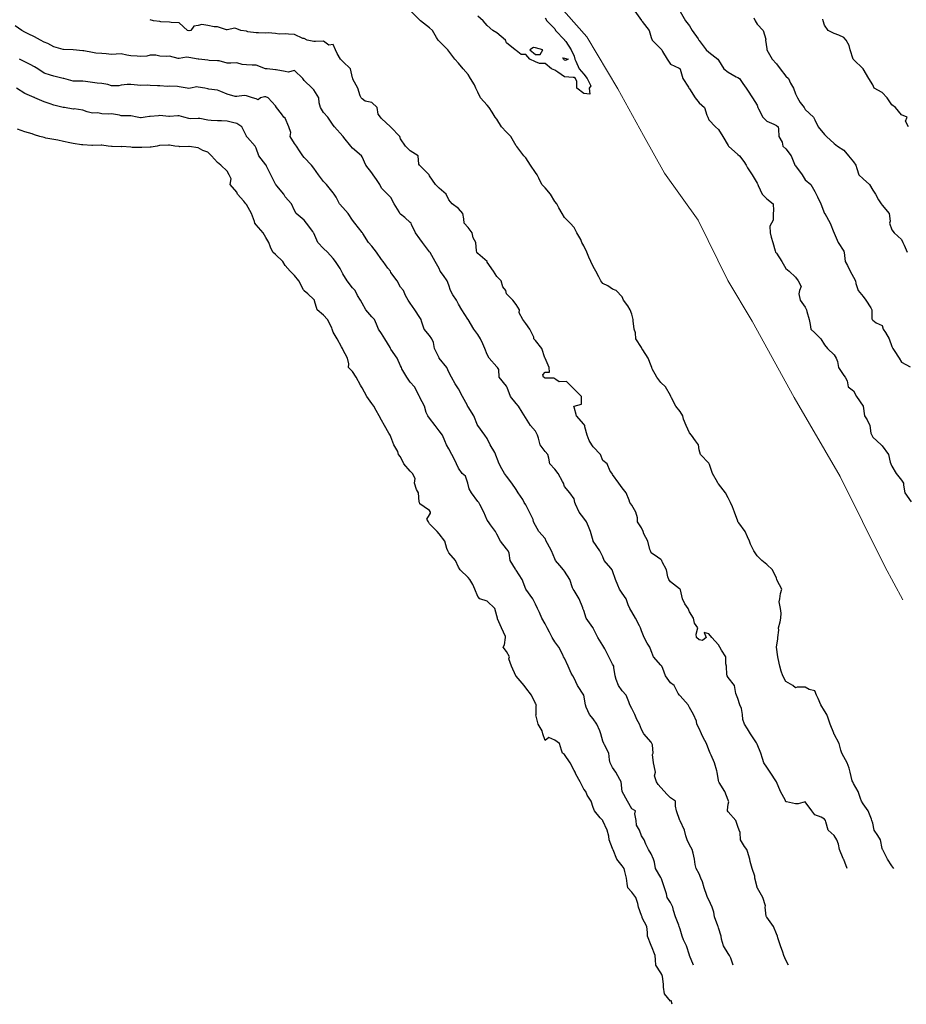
# Model space of a CAD drawing. Header units: inches. Extents: x 158323 to 160611, y 432808 to 437248.
# Tile 23 of 228: x 158949 to 158995, y 436362 to 436413. Entities that reach past the tile are written whole.
import ezdxf

# ---------------------------------------------------------------- set-up
doc = ezdxf.new("R2010")
doc.units = ezdxf.units.IN
doc.header["$MEASUREMENT"] = 0
doc.linetypes.add('HIDDEN', pattern=[0])
for name, color, linetype, lineweight in [('Hoogtelijn-bestaand 10.00 M', 7, 'Continuous', 15), ('Hoogtelijn-bestaand 11.00 M', 7, 'Continuous', 15), ('Hoogtelijn-bestaand 5.00 M', 7, 'Continuous', 15), ('Hoogtelijn-bestaand 6.00 M', 7, 'Continuous', 15), ('Hoogtelijn-bestaand 7.00 M', 7, 'Continuous', 15), ('Hoogtelijn-bestaand 8.00 M', 7, 'Continuous', 15), ('Hoogtelijn-bestaand 9.00 M', 7, 'Continuous', 15), ('Hoogtlijn-nieuw 11m', 120, 'Continuous', 0)]:
    doc.layers.add(name, color=color, linetype=linetype, lineweight=lineweight)

msp = doc.modelspace()

# ---------------------------------------------------------------- linework, layer by layer
at = {"layer": 'Hoogtelijn-bestaand 10.00 M', "color": 252, "linetype": 'Continuous', "lineweight": 25}
for points in [[(158994.843, 436369.25, 10), (158994.75, 436369.389, 10), (158994.523, 436369.75, 10), (158994.269, 436370.231, 10), (158994.26, 436370.25, 10), (158994.25, 436370.298, 10), (158994.154, 436370.75, 10), (158994.026, 436370.974, 10), (158993.833, 436371.25, 10), (158993.75, 436371.612, 10), (158993.701, 436371.75, 10), (158993.682, 436371.818, 10), (158993.523, 436372.25, 10), (158993.25, 436372.62, 10), (158993.174, 436372.75, 10), (158993.117, 436372.883, 10), (158992.992, 436373.25, 10), (158992.75, 436373.673, 10), (158992.714, 436373.75, 10), (158992.688, 436373.812, 10), (158992.59, 436374.25, 10), (158992.533, 436374.467, 10), (158992.429, 436374.75, 10), (158992.25, 436375.059, 10), (158992.142, 436375.25, 10), (158992.093, 436375.407, 10), (158992.011, 436375.75, 10), (158991.75, 436376.229, 10), (158991.735, 436376.25, 10), (158991.727, 436376.273, 10), (158991.545, 436376.75, 10), (158991.434, 436377.066, 10), (158991.373, 436377.25, 10), (158991.25, 436377.448, 10), (158991.061, 436377.75, 10), (158990.913, 436378.087, 10), (158990.826, 436378.25, 10), (158990.75, 436378.471, 10), (158990.446, 436378.554, 10), (158990.25, 436378.662, 10), (158989.823, 436378.677, 10), (158989.75, 436378.631, 10), (158989.599, 436378.75, 10), (158989.25, 436378.956, 10), (158989.086, 436379.25, 10), (158988.998, 436379.503, 10), (158988.929, 436379.75, 10), (158988.846, 436380.154, 10), (158988.824, 436380.25, 10), (158988.754, 436380.746, 10), (158988.753, 436380.75, 10), (158988.83, 436381.17, 10), (158988.821, 436381.25, 10), (158988.874, 436381.626, 10), (158988.854, 436381.75, 10), (158988.941, 436382.059, 10), (158988.987, 436382.25, 10), (158988.992, 436382.508, 10), (158988.962, 436382.75, 10), (158988.899, 436383.101, 10), (158988.926, 436383.25, 10), (158988.964, 436383.536, 10), (158989.032, 436383.75, 10), (158988.792, 436384.208, 10), (158988.774, 436384.25, 10), (158988.75, 436384.317, 10), (158988.554, 436384.75, 10), (158988.25, 436385.028, 10), (158987.993, 436385.25, 10), (158987.75, 436385.483, 10), (158987.581, 436385.75, 10), (158987.414, 436386.086, 10), (158987.352, 436386.25, 10), (158987.25, 436386.469, 10), (158987.135, 436386.75, 10), (158986.805, 436387.195, 10), (158986.76, 436387.25, 10), (158986.75, 436387.289, 10), (158986.585, 436387.75, 10), (158986.475, 436388.025, 10), (158986.377, 436388.25, 10), (158986.25, 436388.486, 10), (158986.117, 436388.75, 10), (158985.75, 436389.212, 10), (158985.721, 436389.25, 10), (158985.696, 436389.304, 10), (158985.432, 436389.75, 10), (158985.278, 436390.222, 10), (158985.272, 436390.25, 10), (158985.25, 436390.289, 10), (158984.817, 436390.75, 10), (158984.75, 436390.977, 10), (158984.704, 436391.25, 10), (158984.554, 436391.446, 10), (158984.349, 436391.75, 10), (158984.25, 436391.874, 10), (158984.078, 436392.25, 10), (158983.929, 436392.572, 10), (158983.889, 436392.75, 10), (158983.75, 436392.967, 10), (158983.536, 436393.25, 10), (158983.308, 436393.692, 10), (158983.271, 436393.75, 10), (158983.25, 436393.803, 10), (158982.993, 436394.25, 10), (158982.75, 436394.479, 10), (158982.548, 436394.75, 10), (158982.308, 436395.193, 10), (158982.285, 436395.25, 10), (158982.25, 436395.336, 10), (158982.096, 436395.75, 10), (158981.818, 436396.183, 10), (158981.77, 436396.25, 10), (158981.75, 436396.292, 10), (158981.456, 436396.75, 10), (158981.437, 436397.063, 10), (158981.366, 436397.25, 10), (158981.318, 436397.682, 10), (158981.326, 436397.75, 10), (158981.25, 436398.023, 10), (158981.162, 436398.25, 10), (158981.04, 436398.46, 10), (158980.826, 436398.75, 10), (158980.75, 436398.918, 10), (158980.438, 436399.25, 10), (158980.25, 436399.327, 10), (158980, 436399.5, 10), (158979.75, 436399.625, 10), (158979.638, 436399.75, 10), (158979.543, 436399.958, 10), (158979.389, 436400.25, 10), (158979.25, 436400.494, 10), (158979.128, 436400.75, 10), (158979.017, 436400.983, 10), (158978.916, 436401.25, 10), (158978.75, 436401.58, 10), (158978.653, 436401.75, 10), (158978.598, 436401.902, 10), (158978.396, 436402.25, 10), (158978.25, 436402.529, 10), (158978.054, 436402.75, 10), (158977.75, 436403.05, 10), (158977.626, 436403.25, 10), (158977.453, 436403.547, 10), (158977.359, 436403.75, 10), (158977.25, 436403.88, 10), (158977.028, 436404.25, 10), (158976.75, 436404.578, 10), (158976.572, 436404.75, 10), (158976.415, 436405.085, 10), (158976.337, 436405.25, 10), (158976.25, 436405.374, 10), (158975.997, 436405.75, 10), (158975.75, 436406.146, 10), (158975.649, 436406.25, 10), (158975.281, 436406.719, 10), (158975.256, 436406.75, 10), (158975.25, 436406.757, 10), (158974.977, 436407.25, 10), (158974.75, 436407.47, 10), (158974.492, 436407.75, 10), (158974.25, 436408.137, 10), (158974.156, 436408.25, 10), (158973.994, 436408.506, 10), (158973.841, 436408.75, 10), (158973.75, 436408.869, 10), (158973.392, 436409.25, 10), (158973.25, 436409.539, 10), (158973.146, 436409.75, 10), (158973.079, 436409.921, 10), (158972.868, 436410.25, 10), (158972.75, 436410.466, 10), (158972.489, 436410.75, 10), (158972.25, 436411.054, 10), (158972.071, 436411.25, 10), (158971.75, 436411.672, 10), (158971.702, 436411.75, 10), (158971.25, 436412.193, 10), (158971.193, 436412.25, 10), (158971.115, 436412.385, 10), (158970.903, 436412.75, 10), (158970.75, 436412.888, 10), (158970.282, 436413.25, 10), (158970.25, 436413.289, 10), (158969.787, 436413.75, 10)], [(158981.398, 436413.75, 10), (158981.75, 436413.271, 10), (158981.763, 436413.25, 10), (158981.792, 436413.208, 10), (158982.154, 436412.75, 10), (158982.25, 436412.377, 10), (158982.307, 436412.25, 10), (158982.75, 436411.796, 10), (158982.799, 436411.75, 10), (158982.844, 436411.656, 10), (158983.084, 436411.25, 10), (158983.25, 436411.003, 10), (158983.706, 436410.794, 10), (158983.75, 436410.763, 10), (158983.763, 436410.75, 10), (158983.764, 436410.736, 10), (158983.894, 436410.25, 10), (158984.188, 436409.812, 10), (158984.208, 436409.75, 10), (158984.25, 436409.712, 10), (158984.531, 436409.25, 10), (158984.75, 436408.992, 10), (158985.013, 436408.75, 10), (158985.147, 436408.353, 10), (158985.197, 436408.25, 10), (158985.25, 436408.106, 10), (158985.594, 436407.75, 10), (158985.75, 436407.616, 10), (158985.973, 436407.25, 10), (158986.25, 436406.782, 10), (158986.265, 436406.75, 10), (158986.75, 436406.317, 10), (158986.838, 436406.25, 10), (158987.056, 436405.944, 10), (158987.185, 436405.75, 10), (158987.25, 436405.625, 10), (158987.492, 436405.25, 10), (158987.75, 436404.826, 10), (158987.781, 436404.75, 10), (158987.799, 436404.701, 10), (158988.022, 436404.25, 10), (158988.25, 436404.017, 10), (158988.577, 436403.75, 10), (158988.602, 436403.398, 10), (158988.58, 436403.25, 10), (158988.592, 436402.908, 10), (158988.494, 436402.75, 10), (158988.408, 436402.592, 10), (158988.43, 436402.25, 10), (158988.484, 436402.016, 10), (158988.571, 436401.75, 10), (158988.687, 436401.313, 10), (158988.714, 436401.25, 10), (158988.75, 436401.199, 10), (158989.038, 436400.75, 10), (158989.25, 436400.388, 10), (158989.417, 436400.25, 10), (158989.75, 436399.954, 10), (158989.886, 436399.75, 10), (158990.047, 436399.453, 10), (158989.958, 436399.25, 10), (158989.917, 436399.083, 10), (158989.992, 436398.75, 10), (158990.25, 436398.393, 10), (158990.307, 436398.25, 10), (158990.333, 436398.167, 10), (158990.458, 436397.75, 10), (158990.503, 436397.497, 10), (158990.543, 436397.25, 10), (158990.75, 436397.06, 10), (158991.053, 436396.75, 10), (158991.25, 436396.434, 10), (158991.413, 436396.25, 10), (158991.75, 436395.908, 10), (158991.849, 436395.75, 10), (158991.927, 436395.573, 10), (158991.968, 436395.25, 10), (158992.25, 436394.847, 10), (158992.316, 436394.75, 10), (158992.427, 436394.573, 10), (158992.47, 436394.25, 10), (158992.75, 436394.039, 10), (158992.902, 436393.75, 10), (158993.25, 436393.255, 10), (158993.252, 436393.25, 10), (158993.253, 436393.247, 10), (158993.328, 436392.75, 10), (158993.459, 436392.541, 10), (158993.595, 436392.25, 10), (158993.657, 436391.844, 10), (158993.698, 436391.75, 10), (158993.75, 436391.636, 10), (158994.192, 436391.25, 10), (158994.25, 436391.201, 10), (158994.577, 436390.75, 10), (158994.653, 436390.347, 10), (158994.687, 436390.25, 10), (158994.75, 436390.13, 10), (158994.969, 436389.75, 10), (158995.25, 436389.415, 10), (158995.351, 436389.25, 10), (158995.349, 436389.151, 10), (158995.421, 436388.75, 10), (158995.75, 436388.292, 10)]]:
    msp.add_polyline3d(points, dxfattribs=at)
at = {"layer": 'Hoogtelijn-bestaand 11.00 M', "color": 252, "linetype": 'Continuous', "lineweight": 25}
msp.add_polyline3d([(158976.75, 436413.4, 11), (158976.833, 436413.25, 11), (158977.25, 436412.833, 11), (158977.291, 436412.75, 11), (158977.75, 436412.264, 11), (158977.762, 436412.25, 11), (158977.821, 436412.179, 11), (158978.1, 436411.75, 11), (158978.25, 436411.417, 11), (158978.283, 436411.25, 11), (158978.344, 436411.156, 11), (158978.518, 436410.75, 11), (158978.75, 436410.479, 11), (158978.94, 436410.25, 11), (158979.117, 436409.883, 11), (158979.028, 436409.75, 11), (158979.062, 436409.438, 11), (158978.75, 436409.472, 11), (158978.393, 436409.75, 11), (158978.393, 436410.107, 11), (158978.327, 436410.25, 11), (158978.25, 436410.309, 11), (158978.2, 436410.3, 11), (158977.75, 436410.341, 11), (158977.417, 436410.583, 11), (158977.25, 436410.688, 11), (158977.083, 436410.75, 11), (158976.75, 436411.036, 11), (158976.464, 436411.036, 11), (158976.25, 436411.125, 11), (158975.95, 436411.25, 11), (158975.75, 436411.5, 11), (158975.5, 436411.5, 11), (158975.25, 436411.705, 11), (158975.198, 436411.75, 11), (158974.75, 436412.104, 11), (158974.698, 436412.25, 11), (158974.25, 436412.622, 11), (158974.027, 436412.75, 11), (158973.75, 436413, 11), (158973.537, 436413.25, 11), (158973.25, 436413.493, 11)], dxfattribs=at)
for points in [[(158975.95, 436411.75, 11), (158976.25, 436411.5, 11), (158976.5, 436411.5, 11), (158976.625, 436411.75, 11), (158976.25, 436411.844, 11), (158976.143, 436411.857, 11)], [(158977.667, 436411.333, 11), (158977.75, 436411.312, 11), (158977.95, 436411.25, 11), (158977.809, 436411.191, 11), (158977.75, 436411.2, 11), (158977.7, 436411.25, 11)]]:
    msp.add_polyline3d(points, close=True, dxfattribs=at)
at = {"layer": 'Hoogtelijn-bestaand 5.00 M', "color": 252, "linetype": 'Continuous', "lineweight": 25}
msp.add_polyline3d([(158983.342, 436362.211, 5), (158983.291, 436362.414, 5), (158983.25, 436362.368, 5), (158982.951, 436362.75, 5), (158982.896, 436363.104, 5), (158982.894, 436363.25, 5), (158982.843, 436363.657, 5), (158982.808, 436363.75, 5), (158982.75, 436363.843, 5), (158982.491, 436364.25, 5), (158982.486, 436364.514, 5), (158982.466, 436364.75, 5), (158982.265, 436365.236, 5), (158982.259, 436365.25, 5), (158982.25, 436365.27, 5), (158982.071, 436365.75, 5), (158982.068, 436365.932, 5), (158982.026, 436366.25, 5), (158981.794, 436366.706, 5), (158981.78, 436366.75, 5), (158981.75, 436366.816, 5), (158981.589, 436367.25, 5), (158981.554, 436367.446, 5), (158981.464, 436367.75, 5), (158981.25, 436368.037, 5), (158981.041, 436368.25, 5), (158981.014, 436368.486, 5), (158980.971, 436368.75, 5), (158980.892, 436369.108, 5), (158980.847, 436369.25, 5), (158980.75, 436369.404, 5), (158980.478, 436369.75, 5), (158980.28, 436370.22, 5), (158980.271, 436370.25, 5), (158980.25, 436370.296, 5), (158980.073, 436370.75, 5), (158980.06, 436370.94, 5), (158979.97, 436371.25, 5), (158979.75, 436371.725, 5), (158979.737, 436371.75, 5), (158979.615, 436371.885, 5), (158979.309, 436372.25, 5), (158979.25, 436372.425, 5), (158979.146, 436372.75, 5), (158978.933, 436373.067, 5), (158978.858, 436373.25, 5), (158978.75, 436373.384, 5), (158978.568, 436373.75, 5), (158978.347, 436374.153, 5), (158978.307, 436374.25, 5), (158978.25, 436374.341, 5), (158978.042, 436374.75, 5), (158977.75, 436375.179, 5), (158977.655, 436375.25, 5), (158977.607, 436375.393, 5), (158977.5, 436375.75, 5), (158977.25, 436375.926, 5), (158976.949, 436376.051, 5), (158976.75, 436375.899, 5), (158976.628, 436376.25, 5), (158976.591, 436376.409, 5), (158976.394, 436376.75, 5), (158976.274, 436377.226, 5), (158976.286, 436377.25, 5), (158976.29, 436377.71, 5), (158976.298, 436377.75, 5), (158976.25, 436377.816, 5), (158976.036, 436378.25, 5), (158975.75, 436378.633, 5), (158975.668, 436378.75, 5), (158975.25, 436379.239, 5), (158975.24, 436379.25, 5), (158975.235, 436379.265, 5), (158975.003, 436379.75, 5), (158974.859, 436380.141, 5), (158974.898, 436380.25, 5), (158974.75, 436380.515, 5), (158974.576, 436380.75, 5), (158974.637, 436380.863, 5), (158974.689, 436381.25, 5), (158974.698, 436381.302, 5), (158974.484, 436381.75, 5), (158974.281, 436382.219, 5), (158974.284, 436382.25, 5), (158974.25, 436382.375, 5), (158974.147, 436382.75, 5), (158973.75, 436383.128, 5), (158973.368, 436383.25, 5), (158973.25, 436383.379, 5), (158973.106, 436383.75, 5), (158973, 436384, 5), (158972.846, 436384.25, 5), (158972.75, 436384.359, 5), (158972.332, 436384.75, 5), (158972.25, 436384.901, 5), (158972.099, 436385.25, 5), (158971.75, 436385.643, 5), (158971.694, 436385.75, 5), (158971.641, 436385.859, 5), (158971.545, 436386.25, 5), (158971.25, 436386.62, 5), (158971.145, 436386.75, 5), (158970.75, 436387.145, 5), (158970.696, 436387.25, 5), (158970.607, 436387.394, 5), (158970.75, 436387.604, 5), (158970.799, 436387.701, 5), (158970.794, 436387.75, 5), (158970.75, 436387.831, 5), (158970.477, 436388.023, 5), (158970.25, 436388.189, 5), (158970.23, 436388.25, 5), (158970.22, 436388.28, 5), (158970.181, 436388.75, 5), (158970.069, 436388.931, 5), (158969.972, 436389.25, 5), (158970.002, 436389.498, 5), (158969.872, 436389.75, 5), (158969.75, 436389.878, 5), (158969.419, 436390.25, 5), (158969.25, 436390.62, 5), (158969.132, 436390.75, 5), (158969.101, 436390.899, 5), (158968.896, 436391.25, 5), (158968.75, 436391.665, 5), (158968.705, 436391.75, 5), (158968.646, 436391.854, 5), (158968.416, 436392.25, 5), (158968.25, 436392.526, 5), (158968.131, 436392.75, 5), (158967.974, 436393.026, 5), (158967.867, 436393.25, 5), (158967.75, 436393.381, 5), (158967.5, 436393.75, 5), (158967.25, 436394.196, 5), (158967.224, 436394.25, 5), (158967.164, 436394.336, 5), (158966.943, 436394.75, 5), (158966.75, 436395.046, 5), (158966.55, 436395.25, 5), (158966.558, 436395.442, 5), (158966.5, 436395.75, 5), (158966.25, 436396.195, 5), (158966.23, 436396.25, 5), (158966.174, 436396.326, 5), (158965.948, 436396.75, 5), (158965.75, 436397.096, 5), (158965.693, 436397.25, 5), (158965.679, 436397.321, 5), (158965.459, 436397.75, 5), (158965.25, 436397.977, 5), (158964.919, 436398.25, 5), (158964.785, 436398.715, 5), (158964.776, 436398.75, 5), (158964.75, 436398.79, 5), (158964.427, 436399.073, 5), (158964.25, 436399.235, 5), (158964.235, 436399.25, 5), (158964.211, 436399.289, 5), (158963.965, 436399.75, 5), (158963.75, 436400.029, 5), (158963.517, 436400.25, 5), (158963.25, 436400.552, 5), (158963.135, 436400.75, 5), (158962.75, 436401.119, 5), (158962.626, 436401.25, 5), (158962.49, 436401.51, 5), (158962.413, 436401.75, 5), (158962.25, 436402.011, 5), (158962.121, 436402.25, 5), (158961.75, 436402.667, 5), (158961.691, 436402.75, 5), (158961.667, 436402.833, 5), (158961.504, 436403.25, 5), (158961.25, 436403.711, 5), (158961.211, 436403.75, 5), (158961.111, 436403.889, 5), (158960.792, 436404.25, 5), (158960.75, 436404.349, 5), (158960.406, 436404.75, 5), (158960.456, 436405.044, 5), (158960.359, 436405.25, 5), (158960.25, 436405.448, 5), (158959.914, 436405.75, 5), (158959.75, 436405.903, 5), (158959.431, 436406.25, 5), (158959.25, 436406.436, 5), (158958.981, 436406.519, 5), (158958.75, 436406.665, 5), (158958.277, 436406.723, 5), (158958.25, 436406.724, 5), (158957.788, 436406.712, 5), (158957.75, 436406.719, 5), (158957.526, 436406.75, 5), (158957.25, 436406.798, 5), (158957.203, 436406.798, 5), (158956.75, 436406.776, 5), (158956.73, 436406.771, 5), (158956.611, 436406.75, 5), (158956.3, 436406.7, 5), (158956.25, 436406.691, 5), (158955.817, 436406.683, 5), (158955.75, 436406.676, 5), (158955.323, 436406.677, 5), (158955.25, 436406.685, 5), (158954.781, 436406.719, 5), (158954.75, 436406.716, 5), (158954.273, 436406.727, 5), (158954.25, 436406.733, 5), (158954.079, 436406.75, 5), (158953.75, 436406.8, 5), (158953.7, 436406.8, 5), (158953.25, 436406.781, 5), (158953.221, 436406.78, 5), (158952.75, 436406.809, 5), (158952.682, 436406.818, 5), (158952.25, 436406.881, 5), (158952.078, 436406.922, 5), (158951.75, 436406.99, 5), (158951.454, 436407.047, 5), (158951.25, 436407.087, 5), (158950.833, 436407.167, 5), (158950.75, 436407.195, 5), (158950.526, 436407.25, 5), (158950.25, 436407.337, 5), (158950.122, 436407.378, 5), (158949.75, 436407.494, 5), (158949.368, 436407.632, 5)], dxfattribs=at)
at = {"layer": 'Hoogtelijn-bestaand 6.00 M', "color": 252, "linetype": 'Continuous', "lineweight": 25}
msp.add_polyline3d([(158984.455, 436364.25, 6), (158984.25, 436364.745, 6), (158984.248, 436364.75, 6), (158984.248, 436364.753, 6), (158984.093, 436365.25, 6), (158983.936, 436365.564, 6), (158983.861, 436365.75, 6), (158983.75, 436366.106, 6), (158983.706, 436366.25, 6), (158983.688, 436366.312, 6), (158983.513, 436366.75, 6), (158983.417, 436367.083, 6), (158983.381, 436367.25, 6), (158983.25, 436367.492, 6), (158983.091, 436367.75, 6), (158983.057, 436367.943, 6), (158982.948, 436368.25, 6), (158982.784, 436368.716, 6), (158982.776, 436368.75, 6), (158982.75, 436368.795, 6), (158982.476, 436369.25, 6), (158982.42, 436369.58, 6), (158982.373, 436369.75, 6), (158982.25, 436370.024, 6), (158982.112, 436370.25, 6), (158981.98, 436370.52, 6), (158981.883, 436370.75, 6), (158981.75, 436370.959, 6), (158981.645, 436371.25, 6), (158981.485, 436371.515, 6), (158981.475, 436371.75, 6), (158981.406, 436372.094, 6), (158981.44, 436372.25, 6), (158981.25, 436372.362, 6), (158981.025, 436372.75, 6), (158980.75, 436373.25, 6), (158980.696, 436373.75, 6), (158980.621, 436373.879, 6), (158980.413, 436374.25, 6), (158980.25, 436374.498, 6), (158980.119, 436374.75, 6), (158980.097, 436374.903, 6), (158980.062, 436375.25, 6), (158979.827, 436375.673, 6), (158979.792, 436375.75, 6), (158979.75, 436375.872, 6), (158979.637, 436376.25, 6), (158979.593, 436376.407, 6), (158979.428, 436376.75, 6), (158979.25, 436377.024, 6), (158979.051, 436377.25, 6), (158978.872, 436377.629, 6), (158978.839, 436377.75, 6), (158978.75, 436378.25, 6), (158978.425, 436378.75, 6), (158978.25, 436379.139, 6), (158978.194, 436379.25, 6), (158978.097, 436379.403, 6), (158977.943, 436379.75, 6), (158977.75, 436380.168, 6), (158977.71, 436380.25, 6), (158977.683, 436380.317, 6), (158977.453, 436380.75, 6), (158977.25, 436381.024, 6), (158977.11, 436381.25, 6), (158976.974, 436381.526, 6), (158976.864, 436381.75, 6), (158976.75, 436381.964, 6), (158976.576, 436382.25, 6), (158976.45, 436382.55, 6), (158976.357, 436382.75, 6), (158976.25, 436382.969, 6), (158976.109, 436383.25, 6), (158975.75, 436383.747, 6), (158975.748, 436383.75, 6), (158975.747, 436383.753, 6), (158975.563, 436384.25, 6), (158975.25, 436384.732, 6), (158975.238, 436384.75, 6), (158975.214, 436384.786, 6), (158974.943, 436385.25, 6), (158974.881, 436385.619, 6), (158974.826, 436385.75, 6), (158974.75, 436385.852, 6), (158974.43, 436386.25, 6), (158974.25, 436386.609, 6), (158974.17, 436386.75, 6), (158973.911, 436387.089, 6), (158973.804, 436387.25, 6), (158973.75, 436387.335, 6), (158973.57, 436387.75, 6), (158973.354, 436388.146, 6), (158973.302, 436388.25, 6), (158973.25, 436388.303, 6), (158972.92, 436388.75, 6), (158972.812, 436388.969, 6), (158972.732, 436389.25, 6), (158972.613, 436389.613, 6), (158972.451, 436389.75, 6), (158972.25, 436390.031, 6), (158972.144, 436390.25, 6), (158972.059, 436390.442, 6), (158971.915, 436390.75, 6), (158971.75, 436391.041, 6), (158971.627, 436391.25, 6), (158971.551, 436391.449, 6), (158971.421, 436391.75, 6), (158971.25, 436391.979, 6), (158971.039, 436392.25, 6), (158970.75, 436392.622, 6), (158970.662, 436392.75, 6), (158970.572, 436392.928, 6), (158970.485, 436393.25, 6), (158970.25, 436393.708, 6), (158970.229, 436393.75, 6), (158970.216, 436393.784, 6), (158969.975, 436394.25, 6), (158969.75, 436394.496, 6), (158969.566, 436394.75, 6), (158969.304, 436395.196, 6), (158969.288, 436395.25, 6), (158969.25, 436395.343, 6), (158969.063, 436395.75, 6), (158968.75, 436396.209, 6), (158968.733, 436396.25, 6), (158968.7, 436396.3, 6), (158968.431, 436396.75, 6), (158968.25, 436397.024, 6), (158968.095, 436397.25, 6), (158968.002, 436397.498, 6), (158967.886, 436397.75, 6), (158967.75, 436397.893, 6), (158967.438, 436398.25, 6), (158967.25, 436398.604, 6), (158967.165, 436398.75, 6), (158967.009, 436398.992, 6), (158966.883, 436399.25, 6), (158966.75, 436399.391, 6), (158966.467, 436399.75, 6), (158966.25, 436400.126, 6), (158966.173, 436400.25, 6), (158966.107, 436400.394, 6), (158965.871, 436400.75, 6), (158965.75, 436400.914, 6), (158965.455, 436401.25, 6), (158965.25, 436401.43, 6), (158964.957, 436401.75, 6), (158964.75, 436402.224, 6), (158964.732, 436402.25, 6), (158964.691, 436402.309, 6), (158964.358, 436402.75, 6), (158964.25, 436402.899, 6), (158963.823, 436403.25, 6), (158963.75, 436403.4, 6), (158963.581, 436403.75, 6), (158963.25, 436404.114, 6), (158963.191, 436404.25, 6), (158962.821, 436404.679, 6), (158962.77, 436404.75, 6), (158962.75, 436404.777, 6), (158962.51, 436405.25, 6), (158962.289, 436405.711, 6), (158962.268, 436405.75, 6), (158962.25, 436405.769, 6), (158961.891, 436406.25, 6), (158961.75, 436406.639, 6), (158961.698, 436406.75, 6), (158961.302, 436407.198, 6), (158961.259, 436407.25, 6), (158961.25, 436407.262, 6), (158961.003, 436407.75, 6), (158960.75, 436407.927, 6), (158960.524, 436407.976, 6), (158960.25, 436408.045, 6), (158959.946, 436408.054, 6), (158959.75, 436408.051, 6), (158959.421, 436408.079, 6), (158959.25, 436408.094, 6), (158958.824, 436408.176, 6), (158958.75, 436408.18, 6), (158958.335, 436408.165, 6), (158958.25, 436408.186, 6), (158957.998, 436408.25, 6), (158957.75, 436408.321, 6), (158957.68, 436408.32, 6), (158957.25, 436408.276, 6), (158957.219, 436408.281, 6), (158956.75, 436408.327, 6), (158956.683, 436408.317, 6), (158956.25, 436408.288, 6), (158956.213, 436408.287, 6), (158956, 436408.25, 6), (158955.783, 436408.217, 6), (158955.75, 436408.214, 6), (158955.569, 436408.25, 6), (158955.25, 436408.315, 6), (158955.182, 436408.318, 6), (158954.75, 436408.325, 6), (158954.653, 436408.347, 6), (158954.25, 436408.424, 6), (158954.095, 436408.405, 6), (158953.75, 436408.422, 6), (158953.528, 436408.472, 6), (158953.25, 436408.458, 6), (158952.982, 436408.518, 6), (158952.75, 436408.615, 6), (158952.312, 436408.688, 6), (158952.25, 436408.664, 6), (158951.798, 436408.75, 6), (158951.75, 436408.756, 6), (158951.743, 436408.757, 6), (158951.25, 436408.865, 6), (158951.055, 436408.945, 6), (158950.75, 436409.039, 6), (158950.271, 436409.25, 6), (158950.25, 436409.261, 6), (158950.234, 436409.266, 6), (158949.75, 436409.475, 6), (158949.309, 436409.75, 6)], dxfattribs=at)
at = {"layer": 'Hoogtelijn-bestaand 7.00 M', "color": 252, "linetype": 'Continuous', "lineweight": 25}
for points in [[(158995.615, 436407.75, 7), (158995.456, 436408.044, 7), (158995.534, 436408.25, 7), (158995.25, 436408.377, 7), (158994.94, 436408.75, 7), (158994.75, 436408.886, 7), (158994.496, 436409.25, 7), (158994.25, 436409.531, 7), (158993.827, 436409.75, 7), (158993.75, 436409.925, 7), (158993.544, 436410.25, 7), (158993.25, 436410.75, 7), (158992.75, 436411.236, 7), (158992.742, 436411.25, 7), (158992.733, 436411.267, 7), (158992.587, 436411.75, 7), (158992.524, 436411.976, 7), (158992.377, 436412.25, 7), (158992.25, 436412.382, 7), (158991.998, 436412.502, 7), (158991.75, 436412.599, 7), (158991.434, 436412.75, 7), (158991.25, 436413.017, 7), (158991.174, 436413.25, 7), (158991.159, 436413.341, 7)], [(158986.513, 436364.25, 7), (158986.389, 436364.611, 7), (158986.32, 436364.75, 7), (158986.25, 436364.856, 7), (158986, 436365.25, 7), (158985.906, 436365.594, 7), (158985.895, 436365.75, 7), (158985.75, 436366.184, 7), (158985.728, 436366.25, 7), (158985.72, 436366.28, 7), (158985.544, 436366.75, 7), (158985.504, 436366.996, 7), (158985.422, 436367.25, 7), (158985.25, 436367.631, 7), (158985.181, 436367.75, 7), (158985.144, 436367.856, 7), (158985.002, 436368.25, 7), (158984.925, 436368.575, 7), (158984.829, 436368.75, 7), (158984.75, 436368.982, 7), (158984.597, 436369.25, 7), (158984.533, 436369.467, 7), (158984.5, 436369.75, 7), (158984.44, 436370.06, 7), (158984.381, 436370.25, 7), (158984.25, 436370.488, 7), (158984.128, 436370.75, 7), (158984.05, 436370.95, 7), (158983.988, 436371.25, 7), (158983.75, 436371.74, 7), (158983.745, 436371.75, 7), (158983.745, 436371.755, 7), (158983.566, 436372.25, 7), (158983.511, 436372.489, 7), (158983.524, 436372.75, 7), (158983.25, 436372.919, 7), (158983.064, 436373.123, 7), (158982.615, 436373.615, 7), (158982.524, 436373.75, 7), (158982.427, 436374.073, 7), (158982.477, 436374.25, 7), (158982.413, 436374.587, 7), (158982.377, 436374.75, 7), (158982.329, 436375.171, 7), (158982.36, 436375.25, 7), (158982.324, 436375.676, 7), (158982.292, 436375.75, 7), (158982.25, 436375.82, 7), (158981.867, 436376.25, 7), (158981.75, 436376.473, 7), (158981.645, 436376.75, 7), (158981.516, 436376.984, 7), (158981.407, 436377.25, 7), (158981.25, 436377.555, 7), (158981.149, 436377.75, 7), (158981.093, 436377.907, 7), (158980.951, 436378.25, 7), (158980.75, 436378.485, 7), (158980.557, 436378.75, 7), (158980.436, 436379.064, 7), (158980.379, 436379.25, 7), (158980.317, 436379.683, 7), (158980.316, 436379.75, 7), (158980.25, 436379.865, 7), (158980.055, 436380.25, 7), (158979.846, 436380.654, 7), (158979.797, 436380.75, 7), (158979.75, 436380.828, 7), (158979.482, 436381.25, 7), (158979.25, 436381.739, 7), (158979.246, 436381.75, 7), (158979.232, 436381.768, 7), (158978.878, 436382.25, 7), (158978.75, 436382.654, 7), (158978.715, 436382.75, 7), (158978.707, 436382.793, 7), (158978.51, 436383.25, 7), (158978.25, 436383.689, 7), (158978.205, 436383.75, 7), (158978.172, 436383.828, 7), (158978.036, 436384.25, 7), (158977.75, 436384.693, 7), (158977.708, 436384.75, 7), (158977.518, 436384.982, 7), (158977.289, 436385.25, 7), (158977.25, 436385.328, 7), (158977.088, 436385.75, 7), (158976.878, 436386.122, 7), (158976.81, 436386.25, 7), (158976.75, 436386.389, 7), (158976.43, 436386.75, 7), (158976.25, 436387.065, 7), (158976.152, 436387.25, 7), (158976.135, 436387.365, 7), (158975.942, 436387.75, 7), (158975.75, 436388.135, 7), (158975.669, 436388.25, 7), (158975.586, 436388.414, 7), (158975.356, 436388.75, 7), (158975.25, 436388.921, 7), (158975.014, 436389.25, 7), (158974.75, 436389.615, 7), (158974.642, 436389.75, 7), (158974.497, 436390.003, 7), (158974.359, 436390.25, 7), (158974.146, 436390.854, 7), (158973.893, 436391.25, 7), (158973.75, 436391.581, 7), (158973.629, 436391.75, 7), (158973.25, 436392.24, 7), (158973.244, 436392.25, 7), (158973.235, 436392.266, 7), (158973.047, 436392.75, 7), (158972.75, 436393.211, 7), (158972.728, 436393.25, 7), (158972.716, 436393.284, 7), (158972.46, 436393.75, 7), (158972.25, 436394.146, 7), (158972.187, 436394.25, 7), (158972.087, 436394.413, 7), (158971.898, 436394.75, 7), (158971.75, 436395.016, 7), (158971.651, 436395.25, 7), (158971.25, 436395.748, 7), (158971.248, 436395.75, 7), (158971.246, 436395.754, 7), (158971.008, 436396.25, 7), (158970.948, 436396.552, 7), (158970.878, 436396.75, 7), (158970.75, 436396.924, 7), (158970.465, 436397.25, 7), (158970.336, 436397.665, 7), (158970.31, 436397.75, 7), (158970.25, 436397.85, 7), (158969.985, 436398.25, 7), (158969.75, 436398.595, 7), (158969.646, 436398.75, 7), (158969.5, 436399, 7), (158969.393, 436399.25, 7), (158969.25, 436399.429, 7), (158969.064, 436399.75, 7), (158968.75, 436400.192, 7), (158968.718, 436400.25, 7), (158968.58, 436400.42, 7), (158968.336, 436400.75, 7), (158968.25, 436400.87, 7), (158967.994, 436401.25, 7), (158967.75, 436401.56, 7), (158967.588, 436401.75, 7), (158967.288, 436402.212, 7), (158967.263, 436402.25, 7), (158967.25, 436402.271, 7), (158966.872, 436402.75, 7), (158966.75, 436402.907, 7), (158966.519, 436403.25, 7), (158966.25, 436403.563, 7), (158966.076, 436403.75, 7), (158965.896, 436404.104, 7), (158965.802, 436404.25, 7), (158965.75, 436404.315, 7), (158965.41, 436404.75, 7), (158965.25, 436404.91, 7), (158964.985, 436405.25, 7), (158964.75, 436405.598, 7), (158964.621, 436405.75, 7), (158964.25, 436406.164, 7), (158964.172, 436406.25, 7), (158963.997, 436406.503, 7), (158963.846, 436406.75, 7), (158963.75, 436406.883, 7), (158963.509, 436407.25, 7), (158963.544, 436407.456, 7), (158963.445, 436407.75, 7), (158963.25, 436408.198, 7), (158963.183, 436408.25, 7), (158963.072, 436408.428, 7), (158962.813, 436408.75, 7), (158962.75, 436408.845, 7), (158962.381, 436409.25, 7), (158962.25, 436409.303, 7), (158962.189, 436409.311, 7), (158961.982, 436409.25, 7), (158961.85, 436409.15, 7), (158961.75, 436409.193, 7), (158961.566, 436409.25, 7), (158961.25, 436409.352, 7), (158961.123, 436409.378, 7), (158960.75, 436409.328, 7), (158960.671, 436409.329, 7), (158960.25, 436409.44, 7), (158959.922, 436409.578, 7), (158959.75, 436409.645, 7), (158959.291, 436409.709, 7), (158959.25, 436409.719, 7), (158959.086, 436409.75, 7), (158958.75, 436409.812, 7), (158958.674, 436409.826, 7), (158958.34, 436409.75, 7), (158958.265, 436409.735, 7), (158958.25, 436409.737, 7), (158958.174, 436409.75, 7), (158957.75, 436409.831, 7), (158957.665, 436409.835, 7), (158957.25, 436409.855, 7), (158957.159, 436409.841, 7), (158956.75, 436409.869, 7), (158956.623, 436409.877, 7), (158956.25, 436409.889, 7), (158956.098, 436409.902, 7), (158955.75, 436409.893, 7), (158955.594, 436409.906, 7), (158955.25, 436409.94, 7), (158955.052, 436409.948, 7), (158954.75, 436409.912, 7), (158954.633, 436409.867, 7), (158954.25, 436409.878, 7), (158954.058, 436409.942, 7), (158953.75, 436409.992, 7), (158953.494, 436410.007, 7), (158953.25, 436410.044, 7), (158952.896, 436410.104, 7), (158952.75, 436410.122, 7), (158952.382, 436410.118, 7), (158952.25, 436410.122, 7), (158951.776, 436410.25, 7), (158951.75, 436410.258, 7), (158951.74, 436410.26, 7), (158951.25, 436410.384, 7), (158951.07, 436410.43, 7), (158950.75, 436410.54, 7), (158950.413, 436410.75, 7), (158950.25, 436410.855, 7), (158950.017, 436410.983, 7), (158949.75, 436411.118, 7), (158949.465, 436411.25, 7)]]:
    msp.add_polyline3d(points, dxfattribs=at)
at = {"layer": 'Hoogtelijn-bestaand 8.00 M', "color": 252, "linetype": 'Continuous', "lineweight": 25}
for points in [[(158987.589, 436413.411, 8), (158987.651, 436413.25, 8), (158987.75, 436413.068, 8), (158988.073, 436412.75, 8), (158988.2, 436412.3, 8), (158988.19, 436412.25, 8), (158988.25, 436411.8, 8), (158988.259, 436411.75, 8), (158988.258, 436411.742, 8), (158988.525, 436411.25, 8), (158988.75, 436411.022, 8), (158988.94, 436410.75, 8), (158989.25, 436410.38, 8), (158989.378, 436410.25, 8), (158989.486, 436410.014, 8), (158989.634, 436409.75, 8), (158989.75, 436409.464, 8), (158989.841, 436409.25, 8), (158989.993, 436409.007, 8), (158990.2, 436408.75, 8), (158990.25, 436408.654, 8), (158990.674, 436408.25, 8), (158990.75, 436408.109, 8), (158990.927, 436407.75, 8), (158991.25, 436407.348, 8), (158991.355, 436407.25, 8), (158991.75, 436406.877, 8), (158991.931, 436406.75, 8), (158992.25, 436406.536, 8), (158992.5, 436406.25, 8), (158992.75, 436405.922, 8), (158992.881, 436405.75, 8), (158992.923, 436405.577, 8), (158993.037, 436405.25, 8), (158993.25, 436405.04, 8), (158993.579, 436404.75, 8), (158993.75, 436404.461, 8), (158993.903, 436404.25, 8), (158994.05, 436403.95, 8), (158994.195, 436403.75, 8), (158994.25, 436403.69, 8), (158994.604, 436403.25, 8), (158994.651, 436402.849, 8), (158994.631, 436402.75, 8), (158994.75, 436402.409, 8), (158994.872, 436402.25, 8), (158995.25, 436401.893, 8), (158995.321, 436401.75, 8), (158995.386, 436401.614, 8), (158995.532, 436401.25, 8)], [(158989.383, 436364.25, 8), (158989.25, 436364.503, 8), (158989.143, 436364.75, 8), (158989.088, 436364.912, 8), (158988.97, 436365.25, 8), (158988.831, 436365.669, 8), (158988.817, 436365.75, 8), (158988.75, 436365.872, 8), (158988.595, 436366.25, 8), (158988.25, 436366.725, 8), (158988.232, 436366.75, 8), (158988.223, 436366.777, 8), (158988.172, 436367.25, 8), (158988.182, 436367.318, 8), (158988.054, 436367.75, 8), (158987.765, 436368.235, 8), (158987.761, 436368.25, 8), (158987.75, 436368.293, 8), (158987.641, 436368.75, 8), (158987.638, 436368.862, 8), (158987.498, 436369.25, 8), (158987.385, 436369.615, 8), (158987.38, 436369.75, 8), (158987.25, 436370.139, 8), (158987.216, 436370.25, 8), (158987.104, 436370.396, 8), (158986.896, 436370.75, 8), (158986.874, 436371.126, 8), (158986.816, 436371.25, 8), (158986.75, 436371.442, 8), (158986.641, 436371.75, 8), (158986.25, 436372.203, 8), (158986.218, 436372.25, 8), (158986.215, 436372.285, 8), (158986.25, 436372.6, 8), (158986.284, 436372.716, 8), (158986.264, 436372.75, 8), (158986.25, 436372.798, 8), (158986.072, 436373.25, 8), (158985.783, 436373.717, 8), (158985.761, 436373.75, 8), (158985.75, 436373.827, 8), (158985.685, 436374.25, 8), (158985.669, 436374.331, 8), (158985.535, 436374.75, 8), (158985.359, 436375.141, 8), (158985.319, 436375.25, 8), (158985.25, 436375.422, 8), (158985.124, 436375.75, 8), (158984.948, 436376.053, 8), (158984.859, 436376.25, 8), (158984.75, 436376.518, 8), (158984.623, 436376.75, 8), (158984.601, 436376.899, 8), (158984.449, 436377.25, 8), (158984.25, 436377.613, 8), (158984.171, 436377.75, 8), (158983.75, 436378.216, 8), (158983.723, 436378.25, 8), (158983.656, 436378.344, 8), (158983.449, 436378.75, 8), (158983.25, 436378.898, 8), (158982.989, 436379.25, 8), (158982.862, 436379.638, 8), (158982.811, 436379.75, 8), (158982.75, 436379.812, 8), (158982.37, 436380.25, 8), (158982.25, 436380.55, 8), (158982.185, 436380.75, 8), (158982.048, 436380.952, 8), (158981.898, 436381.25, 8), (158981.75, 436381.593, 8), (158981.699, 436381.75, 8), (158981.648, 436381.852, 8), (158981.439, 436382.25, 8), (158981.25, 436382.586, 8), (158981.141, 436382.75, 8), (158981.06, 436382.94, 8), (158980.957, 436383.25, 8), (158980.75, 436383.543, 8), (158980.614, 436383.75, 8), (158980.531, 436383.969, 8), (158980.397, 436384.25, 8), (158980.25, 436384.703, 8), (158980.226, 436384.75, 8), (158980.163, 436384.837, 8), (158979.815, 436385.25, 8), (158979.75, 436385.435, 8), (158979.594, 436385.75, 8), (158979.25, 436386.243, 8), (158979.246, 436386.25, 8), (158979.242, 436386.258, 8), (158979.096, 436386.75, 8), (158978.998, 436387.002, 8), (158978.889, 436387.25, 8), (158978.75, 436387.438, 8), (158978.523, 436387.75, 8), (158978.326, 436388.174, 8), (158978.289, 436388.25, 8), (158978.25, 436388.443, 8), (158978.029, 436388.75, 8), (158977.75, 436389.09, 8), (158977.706, 436389.25, 8), (158977.657, 436389.343, 8), (158977.418, 436389.75, 8), (158977.25, 436389.974, 8), (158976.997, 436390.25, 8), (158976.947, 436390.553, 8), (158976.892, 436390.75, 8), (158976.75, 436390.906, 8), (158976.494, 436391.25, 8), (158976.407, 436391.593, 8), (158976.36, 436391.75, 8), (158976.25, 436391.954, 8), (158975.992, 436392.25, 8), (158975.558, 436392.942, 8), (158975.375, 436393.25, 8), (158975.25, 436393.387, 8), (158974.955, 436393.75, 8), (158974.774, 436394.226, 8), (158974.76, 436394.25, 8), (158974.75, 436394.282, 8), (158974.362, 436394.75, 8), (158974.344, 436395.156, 8), (158974.278, 436395.25, 8), (158974.25, 436395.297, 8), (158973.849, 436395.75, 8), (158973.75, 436395.927, 8), (158973.625, 436396.25, 8), (158973.513, 436396.487, 8), (158973.389, 436396.75, 8), (158973.25, 436396.966, 8), (158973.041, 436397.25, 8), (158972.75, 436397.74, 8), (158972.741, 436397.75, 8), (158972.733, 436397.767, 8), (158972.433, 436398.25, 8), (158972.25, 436398.548, 8), (158972.142, 436398.75, 8), (158971.964, 436399.036, 8), (158971.843, 436399.25, 8), (158971.75, 436399.525, 8), (158971.657, 436399.75, 8), (158971.473, 436400.027, 8), (158971.308, 436400.25, 8), (158971.25, 436400.387, 8), (158971.042, 436400.75, 8), (158970.781, 436401.219, 8), (158970.761, 436401.25, 8), (158970.75, 436401.264, 8), (158970.386, 436401.75, 8), (158970.25, 436401.943, 8), (158970.027, 436402.25, 8), (158969.815, 436402.685, 8), (158969.791, 436402.75, 8), (158969.75, 436402.786, 8), (158969.461, 436403.039, 8), (158969.25, 436403.214, 8), (158969.213, 436403.25, 8), (158969.17, 436403.33, 8), (158968.922, 436403.75, 8), (158968.75, 436404.076, 8), (158968.563, 436404.25, 8), (158968.25, 436404.563, 8), (158968.179, 436404.75, 8), (158967.992, 436405.008, 8), (158967.821, 436405.25, 8), (158967.75, 436405.353, 8), (158967.437, 436405.75, 8), (158967.25, 436406.191, 8), (158967.216, 436406.25, 8), (158966.75, 436406.635, 8), (158966.662, 436406.75, 8), (158966.311, 436407.189, 8), (158966.265, 436407.25, 8), (158966.25, 436407.264, 8), (158965.82, 436407.75, 8), (158965.75, 436407.842, 8), (158965.477, 436408.25, 8), (158965.25, 436408.488, 8), (158965.083, 436408.75, 8), (158965.016, 436408.984, 8), (158965.01, 436409.25, 8), (158964.75, 436409.659, 8), (158964.664, 436409.75, 8), (158964.25, 436410.154, 8), (158964.175, 436410.25, 8), (158963.75, 436410.664, 8), (158963.42, 436410.58, 8), (158963.25, 436410.61, 8), (158962.797, 436410.704, 8), (158962.75, 436410.708, 8), (158962.317, 436410.75, 8), (158962.25, 436410.757, 8), (158962.239, 436410.761, 8), (158961.75, 436410.939, 8), (158961.553, 436410.948, 8), (158961.25, 436410.965, 8), (158961.022, 436410.978, 8), (158960.75, 436411.066, 8), (158960.442, 436411.058, 8), (158960.25, 436411.051, 8), (158959.83, 436411.17, 8), (158959.75, 436411.17, 8), (158959.309, 436411.191, 8), (158959.25, 436411.212, 8), (158958.779, 436411.25, 8), (158958.75, 436411.253, 8), (158958.746, 436411.254, 8), (158958.25, 436411.347, 8), (158958.141, 436411.359, 8), (158957.75, 436411.294, 8), (158957.702, 436411.299, 8), (158957.25, 436411.416, 8), (158957.102, 436411.398, 8), (158956.75, 436411.411, 8), (158956.539, 436411.461, 8), (158956.25, 436411.459, 8), (158956.08, 436411.42, 8), (158955.75, 436411.402, 8), (158955.581, 436411.419, 8), (158955.25, 436411.432, 8), (158955.039, 436411.462, 8), (158954.75, 436411.531, 8), (158954.484, 436411.516, 8), (158954.25, 436411.506, 8), (158953.962, 436411.538, 8), (158953.75, 436411.558, 8), (158953.429, 436411.571, 8), (158953.25, 436411.608, 8), (158952.805, 436411.695, 8), (158952.75, 436411.696, 8), (158952.25, 436411.75, 8), (158951.75, 436411.767, 8), (158951.734, 436411.766, 8), (158951.25, 436411.899, 8), (158950.934, 436412.066, 8), (158950.75, 436412.14, 8), (158950.563, 436412.25, 8), (158950.25, 436412.418, 8), (158949.924, 436412.576, 8), (158949.75, 436412.651, 8), (158949.588, 436412.75, 8), (158949.25, 436412.989, 8)]]:
    msp.add_polyline3d(points, dxfattribs=at)
at = {"layer": 'Hoogtelijn-bestaand 9.00 M', "color": 252, "linetype": 'Continuous', "lineweight": 25}
for points in [[(158983.762, 436413.738, 9), (158984.035, 436413.25, 9), (158984.25, 436412.98, 9), (158984.387, 436412.75, 9), (158984.686, 436412.314, 9), (158984.734, 436412.25, 9), (158984.75, 436412.224, 9), (158985.112, 436411.75, 9), (158985.25, 436411.628, 9), (158985.721, 436411.25, 9), (158985.75, 436411.204, 9), (158986.027, 436410.75, 9), (158986.25, 436410.58, 9), (158986.661, 436410.339, 9), (158986.75, 436410.301, 9), (158986.83, 436410.25, 9), (158987.012, 436409.988, 9), (158987.183, 436409.75, 9), (158987.25, 436409.654, 9), (158987.516, 436409.25, 9), (158987.75, 436408.865, 9), (158987.792, 436408.75, 9), (158987.823, 436408.677, 9), (158988.048, 436408.25, 9), (158988.25, 436408.044, 9), (158988.615, 436407.886, 9), (158988.75, 436407.821, 9), (158988.839, 436407.75, 9), (158988.867, 436407.633, 9), (158988.88, 436407.25, 9), (158989.055, 436406.945, 9), (158989.082, 436406.75, 9), (158989.25, 436406.608, 9), (158989.515, 436406.25, 9), (158989.695, 436405.805, 9), (158989.716, 436405.75, 9), (158989.75, 436405.723, 9), (158990.099, 436405.25, 9), (158990.25, 436404.992, 9), (158990.539, 436404.75, 9), (158990.75, 436404.391, 9), (158990.823, 436404.25, 9), (158990.884, 436404.116, 9), (158991.055, 436403.75, 9), (158991.25, 436403.258, 9), (158991.254, 436403.25, 9), (158991.259, 436403.241, 9), (158991.537, 436402.75, 9), (158991.737, 436402.263, 9), (158991.744, 436402.25, 9), (158991.75, 436402.233, 9), (158991.961, 436401.75, 9), (158992.25, 436401.292, 9), (158992.27, 436401.25, 9), (158992.27, 436401.23, 9), (158992.329, 436400.75, 9), (158992.445, 436400.555, 9), (158992.573, 436400.25, 9), (158992.75, 436399.953, 9), (158992.858, 436399.75, 9), (158992.879, 436399.621, 9), (158993.001, 436399.25, 9), (158993.25, 436398.942, 9), (158993.398, 436398.75, 9), (158993.651, 436398.349, 9), (158993.702, 436398.25, 9), (158993.714, 436397.786, 9), (158993.729, 436397.75, 9), (158993.75, 436397.719, 9), (158993.927, 436397.573, 9), (158994.25, 436397.435, 9), (158994.299, 436397.25, 9), (158994.419, 436397.081, 9), (158994.604, 436396.75, 9), (158994.75, 436396.352, 9), (158994.792, 436396.25, 9), (158994.859, 436396.141, 9), (158995.125, 436395.75, 9), (158995.25, 436395.531, 9), (158995.7, 436395.3, 9)], [(158992.425, 436369.25, 9), (158992.25, 436369.718, 9), (158992.235, 436369.75, 9), (158992.219, 436369.781, 9), (158992.034, 436370.25, 9), (158991.981, 436370.519, 9), (158991.889, 436370.75, 9), (158991.75, 436370.964, 9), (158991.447, 436371.25, 9), (158991.32, 436371.68, 9), (158991.304, 436371.75, 9), (158991.25, 436371.814, 9), (158991.083, 436371.917, 9), (158990.75, 436372.05, 9), (158990.597, 436372.25, 9), (158990.25, 436372.711, 9), (158989.886, 436372.614, 9), (158989.75, 436372.619, 9), (158989.28, 436372.72, 9), (158989.25, 436372.724, 9), (158989.232, 436372.75, 9), (158989.218, 436372.782, 9), (158988.969, 436373.25, 9), (158988.75, 436373.75, 9), (158988.429, 436374.25, 9), (158988.25, 436374.521, 9), (158988.109, 436374.75, 9), (158988.026, 436374.974, 9), (158987.944, 436375.25, 9), (158987.75, 436375.704, 9), (158987.73, 436375.75, 9), (158987.713, 436375.787, 9), (158987.406, 436376.25, 9), (158987.25, 436376.514, 9), (158987.102, 436376.75, 9), (158987.006, 436376.995, 9), (158986.986, 436377.25, 9), (158986.935, 436377.566, 9), (158986.862, 436377.75, 9), (158986.75, 436378.076, 9), (158986.68, 436378.25, 9), (158986.655, 436378.345, 9), (158986.581, 436378.75, 9), (158986.25, 436379.175, 9), (158986.199, 436379.25, 9), (158986.183, 436379.317, 9), (158986.165, 436379.75, 9), (158986.12, 436379.88, 9), (158986.124, 436380.25, 9), (158985.912, 436380.588, 9), (158985.823, 436380.75, 9), (158985.75, 436380.865, 9), (158985.394, 436381.25, 9), (158985.25, 436381.429, 9), (158985, 436381.5, 9), (158985.114, 436381.25, 9), (158984.917, 436381.083, 9), (158984.75, 436381.127, 9), (158984.613, 436381.25, 9), (158984.589, 436381.411, 9), (158984.674, 436381.75, 9), (158984.508, 436381.992, 9), (158984.445, 436382.25, 9), (158984.25, 436382.583, 9), (158984.169, 436382.75, 9), (158984, 436383, 9), (158983.888, 436383.25, 9), (158983.773, 436383.727, 9), (158983.761, 436383.75, 9), (158983.75, 436383.761, 9), (158983.722, 436383.778, 9), (158983.25, 436384.14, 9), (158983.163, 436384.25, 9), (158983.111, 436384.389, 9), (158983.047, 436384.75, 9), (158982.821, 436385.179, 9), (158982.799, 436385.25, 9), (158982.75, 436385.292, 9), (158982.583, 436385.417, 9), (158982.25, 436385.641, 9), (158982.213, 436385.75, 9), (158982.183, 436385.817, 9), (158982.072, 436386.25, 9), (158981.875, 436386.625, 9), (158981.845, 436386.75, 9), (158981.75, 436386.932, 9), (158981.54, 436387.25, 9), (158981.54, 436387.46, 9), (158981.466, 436387.75, 9), (158981.25, 436388.112, 9), (158981.138, 436388.25, 9), (158981.119, 436388.381, 9), (158980.962, 436388.75, 9), (158980.75, 436389.008, 9), (158980.573, 436389.25, 9), (158980.25, 436389.707, 9), (158980.23, 436389.75, 9), (158980.119, 436389.882, 9), (158979.962, 436390.25, 9), (158979.75, 436390.434, 9), (158979.622, 436390.75, 9), (158979.25, 436391.135, 9), (158979.182, 436391.25, 9), (158979.031, 436391.469, 9), (158978.938, 436391.75, 9), (158978.817, 436392.183, 9), (158978.817, 436392.25, 9), (158978.75, 436392.315, 9), (158978.383, 436392.75, 9), (158978.25, 436393.198, 9), (158978.248, 436393.252, 9), (158978.25, 436393.255, 9), (158978.639, 436393.361, 9), (158978.645, 436393.75, 9), (158978.25, 436394.134, 9), (158977.855, 436394.539, 9), (158977.48, 436394.52, 9), (158977.305, 436394.639, 9), (158977.203, 436394.703, 9), (158976.75, 436394.703, 9), (158976.664, 436394.75, 9), (158976.628, 436394.872, 9), (158976.75, 436395.021, 9), (158976.977, 436395.023, 9), (158976.965, 436395.25, 9), (158976.75, 436395.741, 9), (158976.745, 436395.75, 9), (158976.738, 436395.762, 9), (158976.578, 436396.25, 9), (158976.25, 436396.662, 9), (158976.162, 436396.75, 9), (158976.162, 436396.838, 9), (158975.95, 436397.25, 9), (158975.75, 436397.546, 9), (158975.593, 436397.75, 9), (158975.405, 436398.095, 9), (158975.417, 436398.25, 9), (158975.25, 436398.521, 9), (158975.073, 436398.75, 9), (158974.75, 436399.073, 9), (158974.705, 436399.25, 9), (158974.56, 436399.44, 9), (158974.475, 436399.75, 9), (158974.25, 436399.975, 9), (158974.076, 436400.25, 9), (158973.75, 436400.727, 9), (158973.742, 436400.75, 9), (158973.25, 436401.182, 9), (158973.206, 436401.25, 9), (158973.193, 436401.307, 9), (158973.155, 436401.75, 9), (158973.016, 436401.984, 9), (158972.959, 436402.25, 9), (158972.75, 436402.516, 9), (158972.55, 436402.75, 9), (158972.528, 436402.972, 9), (158972.482, 436403.25, 9), (158972.25, 436403.506, 9), (158971.919, 436403.75, 9), (158971.75, 436403.961, 9), (158971.616, 436404.25, 9), (158971.25, 436404.57, 9), (158971.063, 436404.75, 9), (158970.75, 436405.203, 9), (158970.727, 436405.25, 9), (158970.25, 436405.733, 9), (158970.235, 436405.75, 9), (158970.189, 436405.811, 9), (158970.164, 436406.25, 9), (158969.75, 436406.494, 9), (158969.5, 436406.75, 9), (158969.25, 436407.131, 9), (158969.203, 436407.25, 9), (158968.75, 436407.732, 9), (158968.729, 436407.75, 9), (158968.25, 436408.183, 9), (158968.206, 436408.25, 9), (158968.089, 436408.411, 9), (158968.029, 436408.75, 9), (158967.75, 436409.007, 9), (158967.417, 436409.083, 9), (158967.25, 436409.201, 9), (158967.201, 436409.25, 9), (158967.151, 436409.349, 9), (158967.029, 436409.75, 9), (158966.773, 436410.227, 9), (158966.768, 436410.25, 9), (158966.75, 436410.295, 9), (158966.646, 436410.75, 9), (158966.25, 436411.141, 9), (158966.135, 436411.25, 9), (158965.954, 436411.546, 9), (158965.864, 436411.75, 9), (158965.75, 436412.012, 9), (158965.516, 436411.984, 9), (158965.25, 436412.193, 9), (158964.827, 436412.173, 9), (158964.75, 436412.172, 9), (158964.407, 436412.25, 9), (158964.25, 436412.334, 9), (158964.169, 436412.332, 9), (158963.75, 436412.536, 9), (158963.436, 436412.564, 9), (158963.25, 436412.573, 9), (158962.941, 436412.559, 9), (158962.75, 436412.583, 9), (158962.376, 436412.624, 9), (158962.25, 436412.616, 9), (158961.874, 436412.627, 9), (158961.75, 436412.627, 9), (158961.317, 436412.683, 9), (158961.25, 436412.709, 9), (158960.958, 436412.75, 9), (158960.75, 436412.84, 9), (158960.638, 436412.862, 9), (158960.25, 436412.786, 9), (158960.216, 436412.784, 9), (158959.75, 436412.934, 9), (158959.568, 436412.932, 9), (158959.25, 436413.013, 9), (158958.937, 436413.063, 9), (158958.75, 436413.007, 9), (158958.521, 436412.979, 9), (158958.368, 436412.75, 9), (158958.274, 436412.726, 9), (158958.25, 436412.732, 9), (158958.192, 436412.75, 9), (158957.75, 436413.142, 9), (158957.333, 436413.167, 9), (158957.25, 436413.172, 9), (158956.796, 436413.204, 9), (158956.75, 436413.21, 9), (158956.417, 436413.25, 9), (158956.25, 436413.308, 9)]]:
    msp.add_polyline3d(points, dxfattribs=at)
at = {"layer": 'Hoogtlijn-nieuw 11m', "color": 2, "linetype": 'HIDDEN', "lineweight": 0, "ltscale": 5}
msp.add_polyline3d([(158995.312, 436383.206, 0), (158994.378, 436384.931, 0), (158992.061, 436389.594, 0), (158989.68, 436393.693, 0), (158987.488, 436397.657, 0), (158986.24, 436399.767, 0), (158984.69, 436402.896, 0), (158982.937, 436405.345, 0), (158981.856, 436407.303, 0), (158980.528, 436409.718, 0), (158978.912, 436412.42, 0), (158976.776, 436414.862, 0), (158975.292, 436416.821, 0), (158971.679, 436421.161, 0)], dxfattribs=at)

doc.saveas('drawing.dxf')
